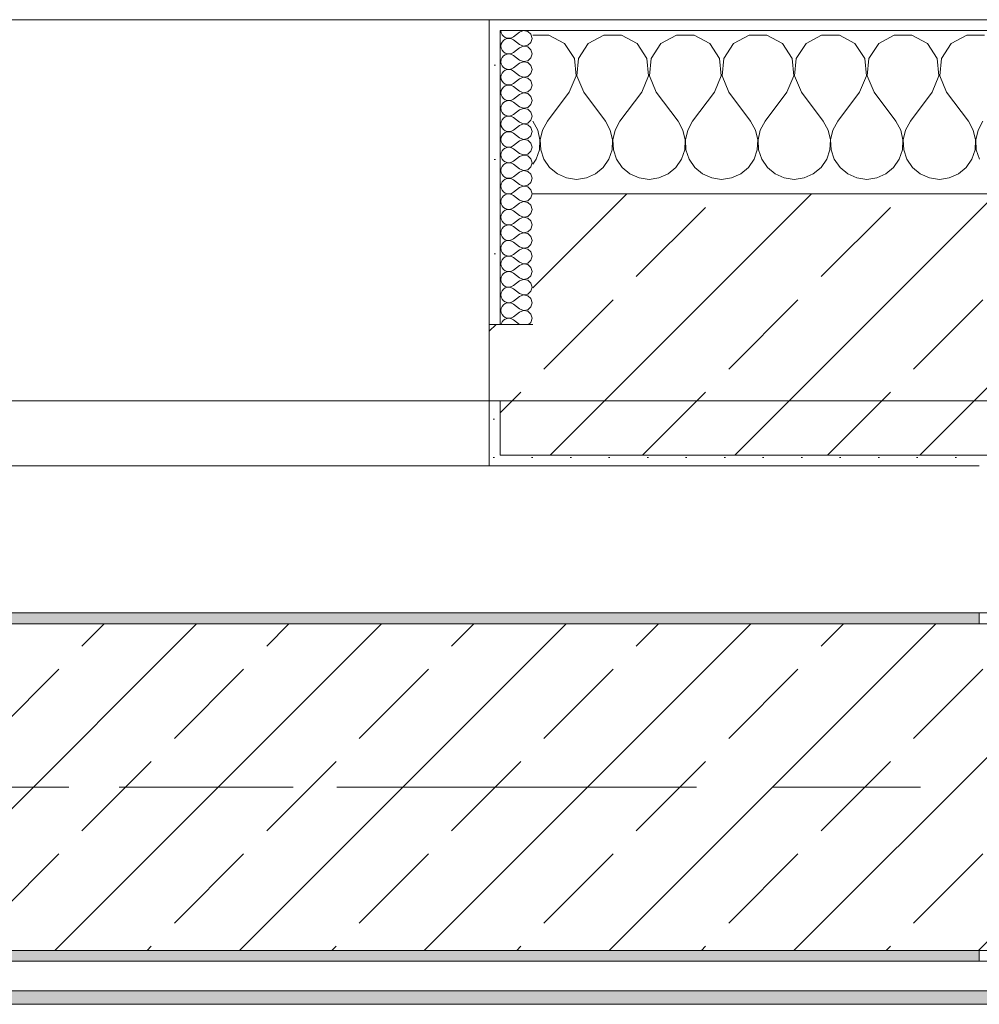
# Model space of a CAD drawing. Header units: metres. Extents: x -3.6 to 85.2, y -11 to 16.8.
# Tile 119 of 256: x 6.689 to 7.57, y 12.95 to 13.855. Entities that reach past the tile are written whole.
import ezdxf

# ---------------------------------------------------------------- set-up
doc = ezdxf.new("R2010")
doc.units = ezdxf.units.M
doc.header["$MEASUREMENT"] = 0
doc.linetypes.add('Achse', pattern=[0.2, 0.1, -0.05, 0, -0.05])
doc.linetypes.add('Strichlinie doppelt', pattern=[0.546806, 0.264583, -0.105833, 0.070556, -0.105833])
for name, color, linetype in [('451 - Universal.Achsen Raster', 7, 'Continuous'), ('604 - Struktur.Wand Aussen', 7, 'Continuous'), ('608 - Struktur.Träger', 7, 'Continuous'), ('Neubau_653 - Abdeckung.TB Verkofferung', 7, 'Continuous')]:
    doc.layers.add(name, color=color, linetype=linetype)
pattern_1 = [(45, (0, 0), (-0.01767767, 0.01767767), [0, -0.025])]
pattern_2 = [(0, (0, 0), (0, 0.08660254), [0, -0.05]), (0, (0.025, 0.0433), (0, 0.08660254), [0, -0.05])]
pattern_3 = [(45, (0, 0), (-0.0848528, 0.0848528), []), (45, (-0.04243, 0.04243), (-0.0848528, 0.0848528), [0.09, -0.03])]

# ---------------------------------------------------------------- blocks, each defined once
blk = doc.blocks.new('*X66')
at = {"layer": '604 - Struktur.Wand Aussen', "color": 7, "linetype": 'Continuous', "lineweight": 5}
for p, q in [((7.17479, 13.84066), (7.16, 13.84066)), ((7.1891, 13.83299), (7.17479, 13.84066)), ((7.22521, 13.84066), (7.2109, 13.83299)), ((7.24145, 13.84066), (7.22521, 13.84066)), ((7.25576, 13.83299), (7.24145, 13.84066)), ((7.29188, 13.84066), (7.27757, 13.83299)), ((7.30812, 13.84066), (7.29188, 13.84066)), ((7.32243, 13.83299), (7.30812, 13.84066)), ((7.35855, 13.84066), (7.34424, 13.83299)), ((7.37479, 13.84066), (7.35855, 13.84066)), ((7.3891, 13.83299), (7.37479, 13.84066)), ((7.42521, 13.84066), (7.4109, 13.83299)), ((7.44145, 13.84066), (7.42521, 13.84066)), ((7.45576, 13.83299), (7.44145, 13.84066)), ((7.49188, 13.84066), (7.47757, 13.83299)), ((7.50812, 13.84066), (7.49188, 13.84066)), ((7.52243, 13.83299), (7.50812, 13.84066)), ((7.55855, 13.84066), (7.54424, 13.83299)), ((7.57479, 13.84066), (7.55855, 13.84066)), ((7.19808, 13.81947), (7.1891, 13.83299)), ((7.2109, 13.83299), (7.20192, 13.81947)), ((7.26475, 13.81947), (7.25576, 13.83299)), ((7.27757, 13.83299), (7.26858, 13.81947)), ((7.33142, 13.81947), (7.32243, 13.83299)), ((7.34424, 13.83299), (7.33525, 13.81947)), ((7.39808, 13.81947), (7.3891, 13.83299)), ((7.4109, 13.83299), (7.40192, 13.81947)), ((7.46475, 13.81947), (7.45576, 13.83299)), ((7.47757, 13.83299), (7.46858, 13.81947)), ((7.53142, 13.81947), (7.52243, 13.83299)), ((7.54424, 13.83299), (7.53525, 13.81947)), ((7.19962, 13.8033), (7.19808, 13.81947)), ((7.20192, 13.81947), (7.20038, 13.8033)), ((7.26629, 13.8033), (7.26475, 13.81947)), ((7.26858, 13.81947), (7.26705, 13.8033)), ((7.33295, 13.8033), (7.33142, 13.81947)), ((7.33525, 13.81947), (7.33371, 13.8033)), ((7.39962, 13.8033), (7.39808, 13.81947)), ((7.40192, 13.81947), (7.40038, 13.8033)), ((7.46629, 13.8033), (7.46475, 13.81947)), ((7.46858, 13.81947), (7.46705, 13.8033)), ((7.53295, 13.8033), (7.53142, 13.81947)), ((7.53525, 13.81947), (7.53371, 13.8033)), ((7.19333, 13.78833), (7.19962, 13.8033)), ((7.20038, 13.8033), (7.20667, 13.78833)), ((7.26, 13.78833), (7.26629, 13.8033)), ((7.26705, 13.8033), (7.27333, 13.78833)), ((7.32667, 13.78833), (7.33295, 13.8033)), ((7.33371, 13.8033), (7.34, 13.78833)), ((7.39333, 13.78833), (7.39962, 13.8033)), ((7.40038, 13.8033), (7.40667, 13.78833)), ((7.46, 13.78833), (7.46629, 13.8033)), ((7.46705, 13.8033), (7.47333, 13.78833)), ((7.52667, 13.78833), (7.53295, 13.8033)), ((7.53371, 13.8033), (7.54, 13.78833)), ((7.19333, 13.78833), (7.17333, 13.76167)), ((7.20667, 13.78833), (7.22667, 13.76167)), ((7.26, 13.78833), (7.24, 13.76167)), ((7.27333, 13.78833), (7.29333, 13.76167)), ((7.32667, 13.78833), (7.30667, 13.76167)), ((7.34, 13.78833), (7.36, 13.76167)), ((7.39333, 13.78833), (7.37333, 13.76167)), ((7.40667, 13.78833), (7.42667, 13.76167)), ((7.46, 13.78833), (7.44, 13.76167)), ((7.47333, 13.78833), (7.49333, 13.76167)), ((7.52667, 13.78833), (7.50667, 13.76167)), ((7.54, 13.78833), (7.56, 13.76167)), ((7.16445, 13.75362), (7.16, 13.76167)), ((7.17333, 13.76167), (7.16888, 13.75362)), ((7.23112, 13.75362), (7.22667, 13.76167)), ((7.24, 13.76167), (7.23555, 13.75362)), ((7.29778, 13.75362), (7.29333, 13.76167)), ((7.30667, 13.76167), (7.30222, 13.75362)), ((7.36445, 13.75362), (7.36, 13.76167)), ((7.37333, 13.76167), (7.36888, 13.75362)), ((7.43112, 13.75362), (7.42667, 13.76167)), ((7.44, 13.76167), (7.43555, 13.75362)), ((7.49778, 13.75362), (7.49333, 13.76167)), ((7.50667, 13.76167), (7.50222, 13.75362)), ((7.56445, 13.75362), (7.56, 13.76167)), ((7.57333, 13.76167), (7.56888, 13.75362)), ((7.16653, 13.74466), (7.16445, 13.75362)), ((7.16888, 13.75362), (7.1668, 13.74466)), ((7.2332, 13.74466), (7.23112, 13.75362)), ((7.23555, 13.75362), (7.23347, 13.74466)), ((7.29987, 13.74466), (7.29778, 13.75362)), ((7.30222, 13.75362), (7.30013, 13.74466)), ((7.36653, 13.74466), (7.36445, 13.75362)), ((7.36888, 13.75362), (7.3668, 13.74466)), ((7.4332, 13.74466), (7.43112, 13.75362)), ((7.43555, 13.75362), (7.43347, 13.74466)), ((7.49987, 13.74466), (7.49778, 13.75362)), ((7.50222, 13.75362), (7.50013, 13.74466)), ((7.56653, 13.74466), (7.56445, 13.75362)), ((7.56888, 13.75362), (7.5668, 13.74466)), ((7.16609, 13.73547), (7.16653, 13.74466)), ((7.1668, 13.74466), (7.16725, 13.73547)), ((7.23275, 13.73547), (7.2332, 13.74466)), ((7.23347, 13.74466), (7.23391, 13.73547)), ((7.29942, 13.73547), (7.29987, 13.74466)), ((7.30013, 13.74466), (7.30058, 13.73547)), ((7.36609, 13.73547), (7.36653, 13.74466)), ((7.3668, 13.74466), (7.36725, 13.73547)), ((7.43275, 13.73547), (7.4332, 13.74466)), ((7.43347, 13.74466), (7.43391, 13.73547)), ((7.49942, 13.73547), (7.49987, 13.74466)), ((7.50013, 13.74466), (7.50058, 13.73547)), ((7.56609, 13.73547), (7.56653, 13.74466)), ((7.5668, 13.74466), (7.56725, 13.73547)), ((7.16315, 13.72676), (7.16609, 13.73547)), ((7.16725, 13.73547), (7.17019, 13.72676)), ((7.22981, 13.72676), (7.23275, 13.73547)), ((7.23391, 13.73547), (7.23685, 13.72676)), ((7.29648, 13.72676), (7.29942, 13.73547)), ((7.30058, 13.73547), (7.30352, 13.72676)), ((7.36315, 13.72676), (7.36609, 13.73547)), ((7.36725, 13.73547), (7.37019, 13.72676)), ((7.42981, 13.72676), (7.43275, 13.73547)), ((7.43391, 13.73547), (7.43685, 13.72676)), ((7.49648, 13.72676), (7.49942, 13.73547)), ((7.50058, 13.73547), (7.50352, 13.72676)), ((7.56315, 13.72676), (7.56609, 13.73547)), ((7.56725, 13.73547), (7.57019, 13.72676)), ((7.16, 13.72218), (7.16315, 13.72676)), ((7.17019, 13.72676), (7.17539, 13.71918)), ((7.22461, 13.71918), (7.22981, 13.72676)), ((7.23685, 13.72676), (7.24206, 13.71918)), ((7.29127, 13.71918), (7.29648, 13.72676)), ((7.30352, 13.72676), (7.30873, 13.71918)), ((7.35794, 13.71918), (7.36315, 13.72676)), ((7.37019, 13.72676), (7.37539, 13.71918)), ((7.42461, 13.71918), (7.42981, 13.72676)), ((7.43685, 13.72676), (7.44206, 13.71918)), ((7.49127, 13.71918), (7.49648, 13.72676)), ((7.50352, 13.72676), (7.50873, 13.71918)), ((7.55794, 13.71918), (7.56315, 13.72676)), ((7.17539, 13.71918), (7.18248, 13.71331)), ((7.18248, 13.71331), (7.19089, 13.7096)), ((7.20911, 13.7096), (7.21752, 13.71331)), ((7.21752, 13.71331), (7.22461, 13.71918)), ((7.24206, 13.71918), (7.24914, 13.71331)), ((7.24914, 13.71331), (7.25756, 13.7096)), ((7.27578, 13.7096), (7.28419, 13.71331)), ((7.28419, 13.71331), (7.29127, 13.71918)), ((7.30873, 13.71918), (7.31581, 13.71331)), ((7.31581, 13.71331), (7.32422, 13.7096)), ((7.34244, 13.7096), (7.35086, 13.71331)), ((7.35086, 13.71331), (7.35794, 13.71918)), ((7.37539, 13.71918), (7.38248, 13.71331)), ((7.38248, 13.71331), (7.39089, 13.7096)), ((7.40911, 13.7096), (7.41752, 13.71331)), ((7.41752, 13.71331), (7.42461, 13.71918)), ((7.44206, 13.71918), (7.44914, 13.71331)), ((7.44914, 13.71331), (7.45756, 13.7096)), ((7.47578, 13.7096), (7.48419, 13.71331)), ((7.48419, 13.71331), (7.49127, 13.71918)), ((7.50873, 13.71918), (7.51581, 13.71331)), ((7.51581, 13.71331), (7.52422, 13.7096)), ((7.54244, 13.7096), (7.55086, 13.71331)), ((7.55086, 13.71331), (7.55794, 13.71918)), ((7.19089, 13.7096), (7.2, 13.70833)), ((7.2, 13.70833), (7.20911, 13.7096)), ((7.25756, 13.7096), (7.26667, 13.70833)), ((7.26667, 13.70833), (7.27578, 13.7096)), ((7.32422, 13.7096), (7.33333, 13.70833)), ((7.33333, 13.70833), (7.34244, 13.7096)), ((7.39089, 13.7096), (7.4, 13.70833)), ((7.4, 13.70833), (7.40911, 13.7096)), ((7.45756, 13.7096), (7.46667, 13.70833)), ((7.46667, 13.70833), (7.47578, 13.7096)), ((7.52422, 13.7096), (7.53333, 13.70833)), ((7.53333, 13.70833), (7.54244, 13.7096))]:
    blk.add_line(p, q, dxfattribs=at)
blk = doc.blocks.new('*X84')
at = {"layer": '604 - Struktur.Wand Aussen', "color": 7, "linetype": 'Continuous', "lineweight": 5}
for p, q in [((7.13071, 13.845), (7.13099, 13.84305)), ((7.13099, 13.84305), (7.13178, 13.84124)), ((7.13178, 13.84124), (7.13304, 13.83973)), ((7.13304, 13.83973), (7.13466, 13.83861)), ((7.14042, 13.83833), (7.14214, 13.83929)), ((7.14786, 13.84357), (7.14214, 13.83929)), ((7.1515, 13.84497), (7.14786, 13.84357)), ((7.15534, 13.84425), (7.1515, 13.84497)), ((7.15822, 13.84161), (7.15534, 13.84425)), ((7.15929, 13.83786), (7.15822, 13.84161)), ((7.13099, 13.83267), (7.13071, 13.83071)), ((7.13071, 13.83071), (7.13099, 13.82876)), ((7.13178, 13.83447), (7.13099, 13.83267)), ((7.13304, 13.83599), (7.13178, 13.83447)), ((7.13466, 13.8371), (7.13304, 13.83599)), ((7.13466, 13.83861), (7.13653, 13.83798)), ((7.13653, 13.83773), (7.13466, 13.8371)), ((7.13653, 13.83798), (7.1385, 13.83789)), ((7.1385, 13.83783), (7.13653, 13.83773)), ((7.1385, 13.83789), (7.14042, 13.83833)), ((7.14042, 13.83738), (7.1385, 13.83783)), ((7.14214, 13.83643), (7.14042, 13.83738)), ((7.14786, 13.83214), (7.14214, 13.83643)), ((7.14786, 13.83214), (7.1515, 13.83074)), ((7.1515, 13.83069), (7.14786, 13.82929)), ((7.1515, 13.83074), (7.15534, 13.83147)), ((7.15534, 13.82996), (7.1515, 13.83069)), ((7.15534, 13.83147), (7.15822, 13.8341)), ((7.15822, 13.8341), (7.15929, 13.83786)), ((7.13099, 13.82876), (7.13178, 13.82696)), ((7.13178, 13.82696), (7.13304, 13.82544)), ((7.13304, 13.8217), (7.13178, 13.82018)), ((7.13304, 13.82544), (7.13466, 13.82433)), ((7.13466, 13.82282), (7.13304, 13.8217)), ((7.13466, 13.82433), (7.13653, 13.8237)), ((7.13653, 13.82345), (7.13466, 13.82282)), ((7.13653, 13.8237), (7.1385, 13.8236)), ((7.1385, 13.82354), (7.13653, 13.82345)), ((7.1385, 13.8236), (7.14042, 13.82405)), ((7.14042, 13.8231), (7.1385, 13.82354)), ((7.14042, 13.82405), (7.14214, 13.825)), ((7.14214, 13.82214), (7.14042, 13.8231)), ((7.14786, 13.82929), (7.14214, 13.825)), ((7.14786, 13.81786), (7.14214, 13.82214)), ((7.15822, 13.82733), (7.15534, 13.82996)), ((7.15929, 13.82357), (7.15822, 13.82733)), ((7.15822, 13.81982), (7.15929, 13.82357)), ((7.13099, 13.81838), (7.13071, 13.81643)), ((7.13071, 13.81643), (7.13099, 13.81448)), ((7.13178, 13.82018), (7.13099, 13.81838)), ((7.13099, 13.81448), (7.13178, 13.81267)), ((7.13178, 13.81267), (7.13304, 13.81116)), ((7.14786, 13.815), (7.14214, 13.81071)), ((7.14786, 13.81786), (7.1515, 13.81646)), ((7.1515, 13.8164), (7.14786, 13.815)), ((7.1515, 13.81646), (7.15534, 13.81718)), ((7.15534, 13.81567), (7.1515, 13.8164)), ((7.15534, 13.81718), (7.15822, 13.81982)), ((7.15822, 13.81304), (7.15534, 13.81567)), ((7.15929, 13.80929), (7.15822, 13.81304)), ((7.13099, 13.80409), (7.13071, 13.80214)), ((7.13178, 13.8059), (7.13099, 13.80409)), ((7.13304, 13.80742), (7.13178, 13.8059)), ((7.13304, 13.81116), (7.13466, 13.81004)), ((7.13466, 13.80853), (7.13304, 13.80742)), ((7.13466, 13.81004), (7.13653, 13.80941)), ((7.13653, 13.80916), (7.13466, 13.80853)), ((7.13653, 13.80941), (7.1385, 13.80931)), ((7.1385, 13.80926), (7.13653, 13.80916)), ((7.1385, 13.80931), (7.14042, 13.80976)), ((7.14042, 13.80881), (7.1385, 13.80926)), ((7.14042, 13.80976), (7.14214, 13.81071)), ((7.14214, 13.80786), (7.14042, 13.80881)), ((7.14786, 13.80357), (7.14214, 13.80786)), ((7.14786, 13.80357), (7.1515, 13.80217)), ((7.15534, 13.8029), (7.15822, 13.80553)), ((7.15822, 13.80553), (7.15929, 13.80929)), ((7.13071, 13.80214), (7.13099, 13.80019)), ((7.13099, 13.80019), (7.13178, 13.79839)), ((7.13178, 13.79839), (7.13304, 13.79687)), ((7.13304, 13.79687), (7.13466, 13.79575)), ((7.13466, 13.79425), (7.13304, 13.79313)), ((7.13466, 13.79575), (7.13653, 13.79512)), ((7.13653, 13.79488), (7.13466, 13.79425)), ((7.13653, 13.79512), (7.1385, 13.79503)), ((7.1385, 13.79497), (7.13653, 13.79488)), ((7.1385, 13.79503), (7.14042, 13.79547)), ((7.14042, 13.79453), (7.1385, 13.79497)), ((7.14042, 13.79547), (7.14214, 13.79643)), ((7.14214, 13.79357), (7.14042, 13.79453)), ((7.14786, 13.80071), (7.14214, 13.79643)), ((7.1515, 13.80211), (7.14786, 13.80071)), ((7.1515, 13.80217), (7.15534, 13.8029)), ((7.15534, 13.80139), (7.1515, 13.80211)), ((7.15822, 13.79876), (7.15534, 13.80139)), ((7.15929, 13.795), (7.15822, 13.79876)), ((7.15822, 13.79124), (7.15929, 13.795)), ((7.13099, 13.78981), (7.13071, 13.78786)), ((7.13071, 13.78786), (7.13099, 13.78591)), ((7.13178, 13.79161), (7.13099, 13.78981)), ((7.13099, 13.78591), (7.13178, 13.7841)), ((7.13304, 13.79313), (7.13178, 13.79161)), ((7.14786, 13.78929), (7.14214, 13.79357)), ((7.14786, 13.78643), (7.14214, 13.78214)), ((7.14786, 13.78929), (7.1515, 13.78789)), ((7.1515, 13.78783), (7.14786, 13.78643)), ((7.1515, 13.78789), (7.15534, 13.78861)), ((7.15534, 13.7871), (7.1515, 13.78783)), ((7.15534, 13.78861), (7.15822, 13.79124)), ((7.15822, 13.78447), (7.15534, 13.7871)), ((7.13178, 13.77733), (7.13099, 13.77552)), ((7.13178, 13.7841), (7.13304, 13.78258)), ((7.13304, 13.77884), (7.13178, 13.77733)), ((7.13304, 13.78258), (7.13466, 13.78147)), ((7.13466, 13.77996), (7.13304, 13.77884)), ((7.13466, 13.78147), (7.13653, 13.78084)), ((7.13653, 13.78059), (7.13466, 13.77996)), ((7.13653, 13.78084), (7.1385, 13.78074)), ((7.1385, 13.78069), (7.13653, 13.78059)), ((7.1385, 13.78074), (7.14042, 13.78119)), ((7.14042, 13.78024), (7.1385, 13.78069)), ((7.14042, 13.78119), (7.14214, 13.78214)), ((7.14214, 13.77929), (7.14042, 13.78024)), ((7.14786, 13.775), (7.14214, 13.77929)), ((7.15534, 13.77433), (7.15822, 13.77696)), ((7.15929, 13.78071), (7.15822, 13.78447)), ((7.15822, 13.77696), (7.15929, 13.78071)), ((7.13099, 13.77552), (7.13071, 13.77357)), ((7.13071, 13.77357), (7.13099, 13.77162)), ((7.13099, 13.77162), (7.13178, 13.76982)), ((7.13178, 13.76982), (7.13304, 13.7683)), ((7.13304, 13.7683), (7.13466, 13.76718)), ((7.13466, 13.76718), (7.13653, 13.76655)), ((7.1385, 13.76646), (7.14042, 13.7669)), ((7.14042, 13.7669), (7.14214, 13.76786)), ((7.14786, 13.77214), (7.14214, 13.76786)), ((7.14786, 13.775), (7.1515, 13.7736)), ((7.1515, 13.77354), (7.14786, 13.77214)), ((7.1515, 13.7736), (7.15534, 13.77433)), ((7.15534, 13.77282), (7.1515, 13.77354)), ((7.15822, 13.77018), (7.15534, 13.77282)), ((7.15929, 13.76643), (7.15822, 13.77018)), ((7.13099, 13.76124), (7.13071, 13.75929)), ((7.13071, 13.75929), (7.13099, 13.75733)), ((7.13178, 13.76304), (7.13099, 13.76124)), ((7.13304, 13.76456), (7.13178, 13.76304)), ((7.13466, 13.76567), (7.13304, 13.76456)), ((7.13653, 13.7663), (7.13466, 13.76567)), ((7.13653, 13.76655), (7.1385, 13.76646)), ((7.1385, 13.7664), (7.13653, 13.7663)), ((7.14042, 13.76595), (7.1385, 13.7664)), ((7.14214, 13.765), (7.14042, 13.76595)), ((7.14786, 13.76071), (7.14214, 13.765)), ((7.14786, 13.75786), (7.14214, 13.75357)), ((7.14786, 13.76071), (7.1515, 13.75931)), ((7.1515, 13.75926), (7.14786, 13.75786)), ((7.1515, 13.75931), (7.15534, 13.76004)), ((7.15534, 13.75853), (7.1515, 13.75926)), ((7.15534, 13.76004), (7.15822, 13.76267)), ((7.15822, 13.7559), (7.15534, 13.75853)), ((7.15822, 13.76267), (7.15929, 13.76643)), ((7.13099, 13.75733), (7.13178, 13.75553)), ((7.13178, 13.74876), (7.13099, 13.74695)), ((7.13178, 13.75553), (7.13304, 13.75401)), ((7.13304, 13.75027), (7.13178, 13.74876)), ((7.13304, 13.75401), (7.13466, 13.7529)), ((7.13466, 13.75139), (7.13304, 13.75027)), ((7.13466, 13.7529), (7.13653, 13.75227)), ((7.13653, 13.75202), (7.13466, 13.75139)), ((7.13653, 13.75227), (7.1385, 13.75217)), ((7.1385, 13.75211), (7.13653, 13.75202)), ((7.1385, 13.75217), (7.14042, 13.75262)), ((7.14042, 13.75167), (7.1385, 13.75211)), ((7.14042, 13.75262), (7.14214, 13.75357)), ((7.14214, 13.75071), (7.14042, 13.75167)), ((7.14786, 13.74643), (7.14214, 13.75071)), ((7.15929, 13.75214), (7.15822, 13.7559)), ((7.15822, 13.74839), (7.15929, 13.75214)), ((7.13099, 13.74695), (7.13071, 13.745)), ((7.13071, 13.745), (7.13099, 13.74305)), ((7.13099, 13.74305), (7.13178, 13.74124)), ((7.13178, 13.74124), (7.13304, 13.73973)), ((7.13304, 13.73973), (7.13466, 13.73861)), ((7.14786, 13.74357), (7.14214, 13.73929)), ((7.14786, 13.74643), (7.1515, 13.74503)), ((7.1515, 13.74497), (7.14786, 13.74357)), ((7.1515, 13.74503), (7.15534, 13.74575)), ((7.15534, 13.74425), (7.1515, 13.74497)), ((7.15534, 13.74575), (7.15822, 13.74839)), ((7.15822, 13.74161), (7.15534, 13.74425)), ((7.15929, 13.73786), (7.15822, 13.74161)), ((7.13099, 13.73267), (7.13071, 13.73071)), ((7.13071, 13.73071), (7.13099, 13.72876)), ((7.13178, 13.73447), (7.13099, 13.73267)), ((7.13304, 13.73599), (7.13178, 13.73447)), ((7.13466, 13.7371), (7.13304, 13.73599)), ((7.13466, 13.73861), (7.13653, 13.73798)), ((7.13653, 13.73773), (7.13466, 13.7371)), ((7.13653, 13.73798), (7.1385, 13.73789)), ((7.1385, 13.73783), (7.13653, 13.73773)), ((7.1385, 13.73789), (7.14042, 13.73833)), ((7.14042, 13.73738), (7.1385, 13.73783)), ((7.14042, 13.73833), (7.14214, 13.73929)), ((7.14214, 13.73643), (7.14042, 13.73738)), ((7.14786, 13.73214), (7.14214, 13.73643)), ((7.14786, 13.73214), (7.1515, 13.73074)), ((7.1515, 13.73069), (7.14786, 13.72929)), ((7.1515, 13.73074), (7.15534, 13.73147)), ((7.15534, 13.72996), (7.1515, 13.73069)), ((7.15534, 13.73147), (7.15822, 13.7341)), ((7.15822, 13.7341), (7.15929, 13.73786)), ((7.13099, 13.72876), (7.13178, 13.72696)), ((7.13178, 13.72696), (7.13304, 13.72544)), ((7.13304, 13.7217), (7.13178, 13.72018)), ((7.13304, 13.72544), (7.13466, 13.72433)), ((7.13466, 13.72282), (7.13304, 13.7217)), ((7.13466, 13.72433), (7.13653, 13.7237)), ((7.13653, 13.72345), (7.13466, 13.72282)), ((7.13653, 13.7237), (7.1385, 13.7236)), ((7.1385, 13.72354), (7.13653, 13.72345)), ((7.1385, 13.7236), (7.14042, 13.72405)), ((7.14042, 13.7231), (7.1385, 13.72354)), ((7.14042, 13.72405), (7.14214, 13.725)), ((7.14214, 13.72214), (7.14042, 13.7231)), ((7.14786, 13.72929), (7.14214, 13.725)), ((7.14786, 13.71786), (7.14214, 13.72214)), ((7.15822, 13.72733), (7.15534, 13.72996)), ((7.15929, 13.72357), (7.15822, 13.72733)), ((7.15822, 13.71982), (7.15929, 13.72357)), ((7.13099, 13.71838), (7.13071, 13.71643)), ((7.13071, 13.71643), (7.13099, 13.71448)), ((7.13178, 13.72018), (7.13099, 13.71838)), ((7.13099, 13.71448), (7.13178, 13.71267)), ((7.13178, 13.71267), (7.13304, 13.71116)), ((7.14786, 13.715), (7.14214, 13.71071)), ((7.14786, 13.71786), (7.1515, 13.71646)), ((7.1515, 13.7164), (7.14786, 13.715)), ((7.1515, 13.71646), (7.15534, 13.71718)), ((7.15534, 13.71567), (7.1515, 13.7164)), ((7.15534, 13.71718), (7.15822, 13.71982)), ((7.15822, 13.71304), (7.15534, 13.71567)), ((7.15929, 13.70929), (7.15822, 13.71304)), ((7.13099, 13.70409), (7.13071, 13.70214)), ((7.13178, 13.7059), (7.13099, 13.70409)), ((7.13304, 13.70742), (7.13178, 13.7059)), ((7.13304, 13.71116), (7.13466, 13.71004)), ((7.13466, 13.70853), (7.13304, 13.70742)), ((7.13466, 13.71004), (7.13653, 13.70941)), ((7.13653, 13.70916), (7.13466, 13.70853)), ((7.13653, 13.70941), (7.1385, 13.70931)), ((7.1385, 13.70926), (7.13653, 13.70916)), ((7.1385, 13.70931), (7.14042, 13.70976)), ((7.14042, 13.70881), (7.1385, 13.70926)), ((7.14042, 13.70976), (7.14214, 13.71071)), ((7.14214, 13.70786), (7.14042, 13.70881)), ((7.14786, 13.70357), (7.14214, 13.70786)), ((7.14786, 13.70357), (7.1515, 13.70217)), ((7.15534, 13.7029), (7.15822, 13.70553)), ((7.15822, 13.70553), (7.15929, 13.70929)), ((7.13071, 13.70214), (7.13099, 13.70019)), ((7.13099, 13.70019), (7.13178, 13.69839)), ((7.13178, 13.69839), (7.13304, 13.69687)), ((7.13304, 13.69687), (7.13466, 13.69575)), ((7.13466, 13.69575), (7.13653, 13.69512)), ((7.13653, 13.69488), (7.13466, 13.69425)), ((7.13653, 13.69512), (7.1385, 13.69503)), ((7.1385, 13.69497), (7.13653, 13.69488)), ((7.1385, 13.69503), (7.14042, 13.69547)), ((7.14042, 13.69453), (7.1385, 13.69497)), ((7.14042, 13.69547), (7.14214, 13.69643)), ((7.14214, 13.69357), (7.14042, 13.69453)), ((7.14786, 13.70071), (7.14214, 13.69643)), ((7.1515, 13.70211), (7.14786, 13.70071)), ((7.1515, 13.70217), (7.15534, 13.7029)), ((7.15534, 13.70139), (7.1515, 13.70211)), ((7.15822, 13.69876), (7.15534, 13.70139)), ((7.15929, 13.695), (7.15822, 13.69876)), ((7.15822, 13.69124), (7.15929, 13.695)), ((7.13099, 13.68981), (7.13071, 13.68786)), ((7.13071, 13.68786), (7.13099, 13.68591)), ((7.13178, 13.69161), (7.13099, 13.68981)), ((7.13099, 13.68591), (7.13178, 13.6841)), ((7.13304, 13.69313), (7.13178, 13.69161)), ((7.13466, 13.69425), (7.13304, 13.69313)), ((7.14786, 13.68929), (7.14214, 13.69357)), ((7.14786, 13.68643), (7.14214, 13.68214)), ((7.14786, 13.68929), (7.1515, 13.68789)), ((7.1515, 13.68783), (7.14786, 13.68643)), ((7.1515, 13.68789), (7.15534, 13.68861)), ((7.15534, 13.6871), (7.1515, 13.68783)), ((7.15534, 13.68861), (7.15822, 13.69124)), ((7.15822, 13.68447), (7.15534, 13.6871)), ((7.13178, 13.67733), (7.13099, 13.67552)), ((7.13178, 13.6841), (7.13304, 13.68258)), ((7.13304, 13.67884), (7.13178, 13.67733)), ((7.13304, 13.68258), (7.13466, 13.68147)), ((7.13466, 13.67996), (7.13304, 13.67884)), ((7.13466, 13.68147), (7.13653, 13.68084)), ((7.13653, 13.68059), (7.13466, 13.67996)), ((7.13653, 13.68084), (7.1385, 13.68074)), ((7.1385, 13.68069), (7.13653, 13.68059)), ((7.1385, 13.68074), (7.14042, 13.68119)), ((7.14042, 13.68024), (7.1385, 13.68069)), ((7.14042, 13.68119), (7.14214, 13.68214)), ((7.14214, 13.67929), (7.14042, 13.68024)), ((7.14786, 13.675), (7.14214, 13.67929)), ((7.15534, 13.67433), (7.15822, 13.67696)), ((7.15929, 13.68071), (7.15822, 13.68447)), ((7.15822, 13.67696), (7.15929, 13.68071)), ((7.13099, 13.67552), (7.13071, 13.67357)), ((7.13071, 13.67357), (7.13099, 13.67162)), ((7.13099, 13.67162), (7.13178, 13.66982)), ((7.13178, 13.66982), (7.13304, 13.6683)), ((7.13304, 13.6683), (7.13466, 13.66718)), ((7.14042, 13.6669), (7.14214, 13.66786)), ((7.14786, 13.67214), (7.14214, 13.66786)), ((7.14786, 13.675), (7.1515, 13.6736)), ((7.1515, 13.67354), (7.14786, 13.67214)), ((7.1515, 13.6736), (7.15534, 13.67433)), ((7.15534, 13.67282), (7.1515, 13.67354)), ((7.15822, 13.67018), (7.15534, 13.67282)), ((7.15929, 13.66643), (7.15822, 13.67018)), ((7.13099, 13.66124), (7.13071, 13.65929)), ((7.13071, 13.65929), (7.13099, 13.65733)), ((7.13178, 13.66304), (7.13099, 13.66124)), ((7.13304, 13.66456), (7.13178, 13.66304)), ((7.13466, 13.66567), (7.13304, 13.66456)), ((7.13466, 13.66718), (7.13653, 13.66655)), ((7.13653, 13.6663), (7.13466, 13.66567)), ((7.13653, 13.66655), (7.1385, 13.66646)), ((7.1385, 13.6664), (7.13653, 13.6663)), ((7.1385, 13.66646), (7.14042, 13.6669)), ((7.14042, 13.66595), (7.1385, 13.6664)), ((7.14214, 13.665), (7.14042, 13.66595)), ((7.14786, 13.66071), (7.14214, 13.665)), ((7.14786, 13.66071), (7.1515, 13.65931)), ((7.1515, 13.65926), (7.14786, 13.65786)), ((7.1515, 13.65931), (7.15534, 13.66004)), ((7.15534, 13.65853), (7.1515, 13.65926)), ((7.15534, 13.66004), (7.15822, 13.66267)), ((7.15822, 13.6559), (7.15534, 13.65853)), ((7.15822, 13.66267), (7.15929, 13.66643)), ((7.13099, 13.65733), (7.13178, 13.65553)), ((7.13178, 13.65553), (7.13304, 13.65401)), ((7.13304, 13.65027), (7.13178, 13.64876)), ((7.13304, 13.65401), (7.13466, 13.6529)), ((7.13466, 13.65139), (7.13304, 13.65027)), ((7.13466, 13.6529), (7.13653, 13.65227)), ((7.13653, 13.65202), (7.13466, 13.65139)), ((7.13653, 13.65227), (7.1385, 13.65217)), ((7.1385, 13.65211), (7.13653, 13.65202)), ((7.1385, 13.65217), (7.14042, 13.65262)), ((7.14042, 13.65167), (7.1385, 13.65211)), ((7.14042, 13.65262), (7.14214, 13.65357)), ((7.14214, 13.65071), (7.14042, 13.65167)), ((7.14786, 13.65786), (7.14214, 13.65357)), ((7.14786, 13.64643), (7.14214, 13.65071)), ((7.15929, 13.65214), (7.15822, 13.6559)), ((7.15822, 13.64839), (7.15929, 13.65214)), ((7.13099, 13.64695), (7.13071, 13.645)), ((7.13071, 13.645), (7.13099, 13.64305)), ((7.13178, 13.64876), (7.13099, 13.64695)), ((7.13099, 13.64305), (7.13178, 13.64124)), ((7.13178, 13.64124), (7.13304, 13.63973)), ((7.14786, 13.64357), (7.14214, 13.63929)), ((7.14786, 13.64643), (7.1515, 13.64503)), ((7.1515, 13.64497), (7.14786, 13.64357)), ((7.1515, 13.64503), (7.15534, 13.64575)), ((7.15534, 13.64425), (7.1515, 13.64497)), ((7.15534, 13.64575), (7.15822, 13.64839)), ((7.15822, 13.64161), (7.15534, 13.64425)), ((7.15929, 13.63786), (7.15822, 13.64161)), ((7.13099, 13.63267), (7.13071, 13.63071)), ((7.13178, 13.63447), (7.13099, 13.63267)), ((7.13304, 13.63599), (7.13178, 13.63447)), ((7.13304, 13.63973), (7.13466, 13.63861)), ((7.13466, 13.6371), (7.13304, 13.63599)), ((7.13466, 13.63861), (7.13653, 13.63798)), ((7.13653, 13.63773), (7.13466, 13.6371)), ((7.13653, 13.63798), (7.1385, 13.63789)), ((7.1385, 13.63783), (7.13653, 13.63773)), ((7.1385, 13.63789), (7.14042, 13.63833)), ((7.14042, 13.63738), (7.1385, 13.63783)), ((7.14042, 13.63833), (7.14214, 13.63929)), ((7.14214, 13.63643), (7.14042, 13.63738)), ((7.14786, 13.63214), (7.14214, 13.63643)), ((7.14786, 13.63214), (7.1515, 13.63074)), ((7.1515, 13.63074), (7.15534, 13.63147)), ((7.15534, 13.63147), (7.15822, 13.6341)), ((7.15822, 13.6341), (7.15929, 13.63786)), ((7.13071, 13.63071), (7.13099, 13.62876)), ((7.13099, 13.62876), (7.13178, 13.62696)), ((7.13178, 13.62696), (7.13304, 13.62544)), ((7.13304, 13.62544), (7.13466, 13.62433)), ((7.13466, 13.62282), (7.13304, 13.6217)), ((7.13466, 13.62433), (7.13653, 13.6237)), ((7.13653, 13.62345), (7.13466, 13.62282)), ((7.13653, 13.6237), (7.1385, 13.6236)), ((7.1385, 13.62354), (7.13653, 13.62345)), ((7.1385, 13.6236), (7.14042, 13.62405)), ((7.14042, 13.6231), (7.1385, 13.62354)), ((7.14042, 13.62405), (7.14214, 13.625)), ((7.14214, 13.62214), (7.14042, 13.6231)), ((7.14786, 13.62929), (7.14214, 13.625)), ((7.14786, 13.61786), (7.14214, 13.62214)), ((7.1515, 13.63069), (7.14786, 13.62929)), ((7.15534, 13.62996), (7.1515, 13.63069)), ((7.15822, 13.62733), (7.15534, 13.62996)), ((7.15929, 13.62357), (7.15822, 13.62733)), ((7.15822, 13.61982), (7.15929, 13.62357)), ((7.13099, 13.61838), (7.13071, 13.61643)), ((7.13071, 13.61643), (7.13099, 13.61448)), ((7.13178, 13.62018), (7.13099, 13.61838)), ((7.13099, 13.61448), (7.13178, 13.61267)), ((7.13304, 13.6217), (7.13178, 13.62018)), ((7.14786, 13.615), (7.14214, 13.61071)), ((7.14786, 13.61786), (7.1515, 13.61646)), ((7.1515, 13.6164), (7.14786, 13.615)), ((7.1515, 13.61646), (7.15534, 13.61718)), ((7.15534, 13.61567), (7.1515, 13.6164)), ((7.15534, 13.61718), (7.15822, 13.61982)), ((7.15822, 13.61304), (7.15534, 13.61567)), ((7.15929, 13.60929), (7.15822, 13.61304)), ((7.13099, 13.60409), (7.13071, 13.60214)), ((7.13178, 13.6059), (7.13099, 13.60409)), ((7.13178, 13.61267), (7.13304, 13.61116)), ((7.13304, 13.60742), (7.13178, 13.6059)), ((7.13304, 13.61116), (7.13466, 13.61004)), ((7.13466, 13.60853), (7.13304, 13.60742)), ((7.13466, 13.61004), (7.13653, 13.60941)), ((7.13653, 13.60916), (7.13466, 13.60853)), ((7.13653, 13.60941), (7.1385, 13.60931)), ((7.1385, 13.60926), (7.13653, 13.60916)), ((7.1385, 13.60931), (7.14042, 13.60976)), ((7.14042, 13.60881), (7.1385, 13.60926)), ((7.14042, 13.60976), (7.14214, 13.61071)), ((7.14214, 13.60786), (7.14042, 13.60881)), ((7.14786, 13.60357), (7.14214, 13.60786)), ((7.15534, 13.6029), (7.15822, 13.60553)), ((7.15822, 13.60553), (7.15929, 13.60929)), ((7.13071, 13.60214), (7.13099, 13.60019)), ((7.13099, 13.60019), (7.13178, 13.59839)), ((7.13178, 13.59839), (7.13304, 13.59687)), ((7.13304, 13.59687), (7.13466, 13.59575)), ((7.13466, 13.59575), (7.13653, 13.59512)), ((7.13653, 13.59512), (7.1385, 13.59503)), ((7.1385, 13.59497), (7.13653, 13.59488)), ((7.1385, 13.59503), (7.14042, 13.59547)), ((7.14042, 13.59453), (7.1385, 13.59497)), ((7.14042, 13.59547), (7.14214, 13.59643)), ((7.14786, 13.60071), (7.14214, 13.59643)), ((7.14786, 13.60357), (7.1515, 13.60217)), ((7.1515, 13.60211), (7.14786, 13.60071)), ((7.1515, 13.60217), (7.15534, 13.6029)), ((7.15534, 13.60139), (7.1515, 13.60211)), ((7.15822, 13.59876), (7.15534, 13.60139)), ((7.15929, 13.595), (7.15822, 13.59876)), ((7.15822, 13.59124), (7.15929, 13.595)), ((7.13099, 13.58981), (7.13071, 13.58786)), ((7.13071, 13.58786), (7.13099, 13.58591)), ((7.13178, 13.59161), (7.13099, 13.58981)), ((7.13099, 13.58591), (7.13178, 13.5841)), ((7.13304, 13.59313), (7.13178, 13.59161)), ((7.13466, 13.59425), (7.13304, 13.59313)), ((7.13653, 13.59488), (7.13466, 13.59425)), ((7.14214, 13.59357), (7.14042, 13.59453)), ((7.14786, 13.58929), (7.14214, 13.59357)), ((7.14786, 13.58643), (7.14214, 13.58214)), ((7.14786, 13.58929), (7.1515, 13.58789)), ((7.1515, 13.58783), (7.14786, 13.58643)), ((7.1515, 13.58789), (7.15534, 13.58861)), ((7.15534, 13.5871), (7.1515, 13.58783)), ((7.15534, 13.58861), (7.15822, 13.59124)), ((7.15822, 13.58447), (7.15534, 13.5871)), ((7.13178, 13.57733), (7.13099, 13.57552)), ((7.13178, 13.5841), (7.13304, 13.58258)), ((7.13304, 13.57884), (7.13178, 13.57733)), ((7.13304, 13.58258), (7.13466, 13.58147)), ((7.13466, 13.57996), (7.13304, 13.57884)), ((7.13466, 13.58147), (7.13653, 13.58084)), ((7.13653, 13.58059), (7.13466, 13.57996)), ((7.13653, 13.58084), (7.1385, 13.58074)), ((7.1385, 13.58069), (7.13653, 13.58059)), ((7.1385, 13.58074), (7.14042, 13.58119)), ((7.14042, 13.58024), (7.1385, 13.58069)), ((7.14042, 13.58119), (7.14214, 13.58214)), ((7.14214, 13.57929), (7.14042, 13.58024)), ((7.14786, 13.575), (7.14214, 13.57929)), ((7.15608, 13.575), (7.15822, 13.57696)), ((7.15929, 13.58071), (7.15822, 13.58447)), ((7.15822, 13.57696), (7.15929, 13.58071)), ((7.13099, 13.57552), (7.13091, 13.575))]:
    blk.add_line(p, q, dxfattribs=at)

msp = doc.modelspace()

# ---------------------------------------------------------------- hatches: boundary and pattern name
at = {"layer": '604 - Struktur.Wand Aussen', "linetype": 'Continuous', "lineweight": 0, "true_color": 0x000000}
h = msp.add_hatch(dxfattribs=at)
h.set_pattern_fill('Verputz_0001', color=18, style=0, pattern_type=2)
h.set_pattern_definition(pattern_2)
h.paths.add_polyline_path([(7.13, 13.855), (7.12, 13.855), (7.12, 13.575), (7.13, 13.575)])
h = msp.add_hatch(dxfattribs=at)
h.set_pattern_fill('Verputz_0001', color=18, style=0, pattern_type=2)
h.set_pattern_definition(pattern_2)
h.paths.add_polyline_path([(7.13, 13.855), (7.13, 13.845), (8.31, 13.845), (8.31, 13.855)])
h = msp.add_hatch(dxfattribs=at)
h.set_pattern_fill('Beton__Stahlbeton_0001', color=18, style=0, pattern_type=2)
h.set_pattern_definition(pattern_3)
h.paths.add_polyline_path([(7.12, 13.505), (7.13, 13.505), (7.13, 13.455), (8.31, 13.455), (8.31, 13.505), (8.32, 13.505), (8.32, 13.575), (8.31, 13.575), (8.28, 13.575), (8.28, 13.695), (7.16, 13.695), (7.16, 13.575), (7.13, 13.575), (7.12, 13.575)])
h = msp.add_hatch(dxfattribs=at)
h.set_pattern_fill('Gips_0001', color=18, style=0, pattern_type=2)
h.set_pattern_definition(pattern_1)
h.paths.add_polyline_path([(7.13, 13.445), (7.13, 13.505), (7.12, 13.505), (7.12, 13.445)])
h = msp.add_hatch(dxfattribs=at)
h.set_pattern_fill('Gips_0001', color=18, style=0, pattern_type=2)
h.set_pattern_definition(pattern_1)
h.paths.add_polyline_path([(7.13, 13.445), (7.56999, 13.445), (7.56999, 13.455), (7.13, 13.455)])
at = {"layer": '608 - Struktur.Träger', "linetype": 'Continuous', "lineweight": 0, "true_color": 0x000000}
h = msp.add_hatch(dxfattribs=at)
h.set_pattern_fill('Gips_0001', color=18, style=0, pattern_type=2)
h.set_pattern_definition(pattern_1)
h.paths.add_polyline_path([(4.28999, 13.29998), (7.56999, 13.29998), (7.56999, 13.30998), (4.28999, 13.30998)])
h = msp.add_hatch(dxfattribs=at)
h.set_pattern_fill('Beton__Stahlbeton_0001', color=18, style=0, pattern_type=2)
h.set_pattern_definition(pattern_3)
h.paths.add_polyline_path([(0.37999, 12.99998), (0.68999, 12.99998), (3.96999, 12.99998), (4.28999, 12.99998), (7.56999, 12.99998), (7.88999, 12.99998), (11.16999, 12.99998), (11.47999, 12.99998), (11.47999, 13.29998), (11.16999, 13.29998), (7.88999, 13.29998), (7.56999, 13.29998), (4.28999, 13.29998), (3.96999, 13.29998), (0.68999, 13.29998), (0.37999, 13.29998)])
h = msp.add_hatch(dxfattribs=at)
h.set_pattern_fill('Gips_0001', color=18, style=0, pattern_type=2)
h.set_pattern_definition(pattern_1)
h.paths.add_polyline_path([(4.28999, 12.98998), (7.56999, 12.98998), (7.56999, 12.99998), (4.28999, 12.99998)])
at = {"layer": 'Neubau_653 - Abdeckung.TB Verkofferung', "linetype": 'Continuous', "lineweight": 0, "true_color": 0x000000}
h = msp.add_hatch(dxfattribs=at)
h.set_pattern_fill('Gips_0001', color=18, style=0, pattern_type=2)
h.set_pattern_definition(pattern_1)
h.paths.add_polyline_path([(4.30499, 12.95048), (7.64499, 12.95048), (7.64499, 12.96298), (4.30499, 12.96298)])

# ---------------------------------------------------------------- linework, layer by layer
at = {"layer": '451 - Universal.Achsen Raster', "color": 160, "linetype": 'Strichlinie doppelt', "lineweight": 9, "true_color": 0x3232ff}
msp.add_line((64.93502, 13.14998), (-3.175, 13.14998), dxfattribs=at)
at = {"layer": '604 - Struktur.Wand Aussen', "color": 7, "linetype": 'Continuous', "lineweight": 13}
for p, q in [((7.12, 13.855), (4.72, 13.855)), ((8.28, 13.695), (7.16, 13.695)), ((7.12, 13.575), (7.12, 13.505)), ((7.13, 13.455), (7.13, 13.505)), ((7.13, 13.455), (8.31, 13.455)), ((4.72, 13.445), (7.12, 13.445))]:
    msp.add_line(p, q, dxfattribs=at)
at = {"layer": '604 - Struktur.Wand Aussen', "color": 7, "linetype": 'Continuous', "lineweight": 5}
for p, q in [((7.12, 13.855), (7.12, 13.845)), ((7.13, 13.855), (7.12, 13.855)), ((7.12, 13.845), (7.12, 13.705)), ((7.16, 13.845), (7.13, 13.845)), ((7.13, 13.575), (7.13, 13.845)), ((7.13, 13.845), (7.13, 13.575)), ((8.28, 13.845), (7.16, 13.845)), ((7.12, 13.705), (7.12, 13.695)), ((7.12, 13.695), (7.12, 13.575)), ((7.13, 13.575), (7.12, 13.575)), ((7.16, 13.575), (7.13, 13.575)), ((7.12, 13.505), (7.12, 13.455)), ((7.13, 13.505), (7.12, 13.505)), ((7.12, 13.455), (7.12, 13.445)), ((7.13, 13.445), (7.12, 13.445))]:
    msp.add_line(p, q, dxfattribs=at)
at = {"layer": '604 - Struktur.Wand Aussen', "color": 7, "linetype": 'Continuous', "lineweight": 5, "flags": 128}
for points in [[(8.31, 13.855), (7.13, 13.855)], [(7.13, 13.445), (7.56999, 13.445)]]:
    msp.add_lwpolyline(points, dxfattribs=at)
at = {"layer": '608 - Struktur.Träger', "color": 7, "linetype": 'Continuous', "lineweight": 13}
for p, q in [((0.37999, 13.30998), (11.47999, 13.30998)), ((7.56999, 13.29998), (4.28999, 13.29998)), ((7.88999, 13.29998), (7.56999, 13.29998)), ((0.37999, 12.98998), (11.47999, 12.98998))]:
    msp.add_line(p, q, dxfattribs=at)
at = {"layer": '608 - Struktur.Träger', "color": 7, "linetype": 'Continuous', "lineweight": 5}
for p, q in [((7.56999, 13.30998), (4.28999, 13.30998)), ((7.56999, 13.30998), (7.56999, 13.29998)), ((7.56999, 12.99998), (7.56999, 12.98998)), ((7.56999, 12.98998), (4.28999, 12.98998))]:
    msp.add_line(p, q, dxfattribs=at)
at = {"layer": '608 - Struktur.Träger', "color": 7, "linetype": 'Achse', "lineweight": 9}
msp.add_line((0.37999, 13.14998), (11.47999, 13.14998), dxfattribs=at)
at = {"layer": '608 - Struktur.Träger', "color": 7, "linetype": 'Continuous', "lineweight": 13, "flags": 128}
msp.add_lwpolyline([(11.47999, 12.99998), (11.16999, 12.99998), (7.88999, 12.99998), (7.56999, 12.99998), (4.28999, 12.99998), (3.96999, 12.99998), (0.68999, 12.99998), (0.37999, 12.99998)], dxfattribs=at)
at = {"layer": 'Neubau_653 - Abdeckung.TB Verkofferung', "color": 1, "linetype": 'Continuous', "lineweight": 9}
for p, q in [((0.70249, 13.50498), (11.25, 13.50498)), ((0.70249, 12.95048), (11.25, 12.95048))]:
    msp.add_line(p, q, dxfattribs=at)
at = {"layer": 'Neubau_653 - Abdeckung.TB Verkofferung', "color": 1, "linetype": 'Continuous', "lineweight": 5}
for p, q in [((7.64499, 12.98998), (4.30499, 12.98998)), ((7.64499, 12.96298), (4.30499, 12.96298)), ((7.64499, 12.95048), (4.30499, 12.95048))]:
    msp.add_line(p, q, dxfattribs=at)

# ---------------------------------------------------------------- block references
at = {"layer": '604 - Struktur.Wand Aussen', "color": 7, "lineweight": 18}
for name in ['*X84', '*X66']:
    msp.add_blockref(name, (0, 0), dxfattribs=at)

doc.saveas('drawing.dxf')
